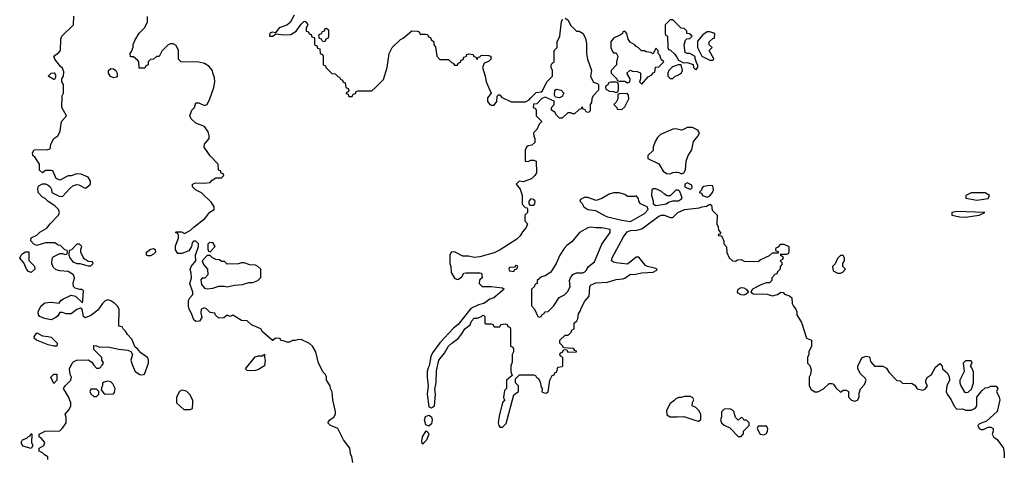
# Model space of a CAD drawing. Header units: inches. Extents: x 2380053 to 2584298, y 380219 to 546618.
# Tile 187 of 256: x 2445368 to 2452304, y 490727 to 493807. Entities that reach past the tile are written whole.
import ezdxf

# ---------------------------------------------------------------- set-up
doc = ezdxf.new("R2010")
doc.units = ezdxf.units.IN
doc.header["$MEASUREMENT"] = 0
doc.layers.add('C4449', color=7, linetype='Continuous')
doc.layers.add('C4459', color=7, linetype='Continuous')

msp = doc.modelspace()

# ---------------------------------------------------------------- linework, layer by layer
at = {"layer": 'C4449', "color": 2}
for points, elevation in [([(2445566, 490710), (2445566, 490730), (2445543.1, 490743.1), (2445530, 490758), (2445506, 490770), (2445506, 490790), (2445538, 490810), (2445546, 490830), (2445520.4, 490860.4), (2445506, 490870), (2445506, 490890), (2445549, 490911), (2445650, 490914), (2445670, 490932), (2445695.3, 490970), (2445695.3, 491010), (2445688.7, 491030), (2445718, 491062), (2445728.7, 491090), (2445729, 491110), (2445712.9, 491152.9), (2445678, 491210), (2445688, 491230), (2445729, 491270), (2445734, 491290), (2445724, 491310), (2445719, 491350), (2445738, 491390), (2445750, 491402), (2445770, 491411.3), (2445850, 491412), (2445876.9, 491396.9), (2445890, 491374), (2445910, 491354), (2445930, 491354), (2445950, 491374), (2445958, 491390), (2445956.4, 491396.4), (2445946, 491410), (2445946, 491430), (2445890, 491486), (2445890, 491514), (2445910, 491512), (2445930, 491502), (2445990, 491504.7), (2446067.1, 491487.1), (2446130, 491481), (2446151.6, 491471.6), (2446162, 491450), (2446151.3, 491410), (2446159.8, 491379.8), (2446182, 491330), (2446214, 491310), (2446230, 491306), (2446248.4, 491311.6), (2446275.3, 491390), (2446275.3, 491410), (2446268.7, 491430), (2446222.7, 491462.7), (2446198, 491490), (2446181.2, 491501.2), (2446158, 491558), (2446128, 491590), (2446114.6, 491614.6), (2446098, 491630), (2446090, 491646), (2446066, 491650), (2446068.7, 491770), (2446058, 491790), (2446038, 491810), (2446010, 491828.7), (2445990, 491835.3), (2445970, 491828.7), (2445951.3, 491810), (2445918, 491762), (2445870, 491724), (2445830, 491708), (2445818, 491718), (2445808.9, 491768.9), (2445796.4, 491776.4), (2445770, 491766), (2445730, 491735.3), (2445695.3, 491735.3), (2445670, 491746), (2445650, 491746), (2445636.9, 491723.1), (2445622, 491710), (2445590, 491695.3), (2445543.1, 491703.1), (2445510, 491718), (2445502, 491730), (2445498, 491750), (2445518, 491790), (2445545.6, 491814.4), (2445590, 491818.8), (2445647.3, 491812.7), (2445658, 491830), (2445677, 491843), (2445730, 491866.8), (2445761, 491861), (2445810, 491814), (2445814, 491830), (2445818, 491898), (2445807.3, 491907.3), (2445792.7, 491907.3), (2445758, 491918), (2445748.4, 491928.4), (2445744, 491950), (2445755.3, 491990), (2445748, 492010), (2445710, 492035.3), (2445650, 492039), (2445625.6, 492045.6), (2445604.7, 492064.7), (2445595.3, 492090), (2445596.4, 492123.6), (2445603.1, 492136.9), (2445650, 492162), (2445670, 492162), (2445690, 492154), (2445702, 492158), (2445706, 492170), (2445702, 492182), (2445687.3, 492187.3), (2445656.4, 492216.4), (2445640.4, 492220.4), (2445616.4, 492236.4), (2445550, 492235.3), (2445490, 492218), (2445467.3, 492227.3), (2445446, 492250), (2445449.1, 492270.9), (2445490, 492291.3), (2445510, 492311.3), (2445560.4, 492339.6), (2445582, 492370), (2445642, 492430), (2445648.7, 492450), (2445642, 492470), (2445616.5, 492496.5), (2445570, 492528), (2445548.9, 492548.9), (2445530, 492558), (2445498, 492590), (2445496.4, 492623.6), (2445503.1, 492636.9), (2445530, 492652), (2445550, 492652), (2445570, 492642), (2445582, 492630), (2445591.6, 492611.6), (2445594, 492590), (2445645.4, 492565.4), (2445670, 492562), (2445720.9, 492619.1), (2445742.7, 492637.3), (2445770, 492646), (2445785.4, 492645.4), (2445830, 492622), (2445836.4, 492623.6), (2445866, 492650), (2445866, 492670), (2445850, 492698), (2445800.4, 492720.4), (2445770, 492722), (2445731.1, 492708.9), (2445710, 492708), (2445650, 492678), (2445626, 492690), (2445602, 492742), (2445590, 492746), (2445550, 492746), (2445528, 492728), (2445508.7, 492748.7), (2445508.7, 492790), (2445477.2, 492837.2), (2445462, 492850), (2445458, 492870), (2445470, 492891.3), (2445567.3, 492892.7), (2445582, 492898), (2445588, 492930), (2445608, 492970), (2445638, 492990), (2445648.9, 493011.1), (2445654.6, 493025.4), (2445662, 493090), (2445698, 493130), (2445666, 493190), (2445668, 493270), (2445678, 493290), (2445678, 493350), (2445666, 493370), (2445666, 493390), (2445678, 493410), (2445680.4, 493440.4), (2445670, 493466), (2445656.4, 493476.4), (2445615.3, 493530), (2445609.2, 493550), (2445645.2, 493574.8), (2445655.3, 493590), (2445658, 493670), (2445666, 493690), (2445748, 493770), (2445748.9, 493831.1)], 54), ([(2447715.3, 490690), (2447708, 490730), (2447699, 490750), (2447694, 490790), (2447649, 490850), (2447609, 490930), (2447558, 490950), (2447538, 490970), (2447553.2, 490990), (2447582, 491010), (2447594, 491030), (2447594, 491050), (2447575.3, 491130), (2447568.4, 491188.4), (2447558, 491210), (2447555.3, 491230), (2447529.3, 491269.3), (2447528.7, 491290), (2447522, 491310), (2447506.6, 491326.6), (2447474, 491390), (2447455.3, 491470), (2447430, 491508), (2447410, 491528), (2447350, 491555.3), (2447325.4, 491554.6), (2447310, 491548), (2447290, 491548), (2447270, 491538), (2447250, 491538), (2447227.3, 491547.3), (2447208.4, 491548.4), (2447202, 491562), (2447170, 491566), (2447151.6, 491548.4), (2447148.4, 491548.4), (2447078, 491610), (2447066, 491630), (2447000.2, 491660.2), (2446970, 491688), (2446930, 491689), (2446870, 491728), (2446850, 491718), (2446830, 491726), (2446807.3, 491707.3), (2446770, 491706), (2446747.3, 491727.3), (2446742, 491742), (2446710, 491746), (2446686, 491770), (2446670, 491778), (2446646.8, 491770), (2446644.5, 491744.5), (2446652, 491710), (2446634.4, 491685.6), (2446610, 491682), (2446594.6, 491694.6), (2446578.9, 491738.9), (2446562, 491770), (2446558, 491790), (2446558, 491830), (2446568, 491850), (2446588.4, 491871.6), (2446588.7, 491890), (2446568, 491950), (2446578, 491990), (2446576.4, 492023.6), (2446568.9, 492048.9), (2446577.2, 492070), (2446608.7, 492110), (2446606, 492150), (2446628.7, 492210), (2446628.4, 492228.4), (2446610, 492248), (2446592.7, 492247.3), (2446583.6, 492236.4), (2446578, 492210), (2446559.8, 492180.2), (2446510, 492161.2), (2446482, 492162), (2446466.6, 492186.6), (2446465.2, 492214.8), (2446488, 492270), (2446487.3, 492287.3), (2446482, 492302), (2446466, 492310), (2446470, 492314), (2446507.3, 492312.7), (2446530, 492302), (2446570, 492322), (2446598, 492350), (2446672.9, 492407.1), (2446708.7, 492451.3), (2446738, 492470), (2446738, 492490), (2446720.4, 492520.4), (2446648.4, 492588.4), (2446606, 492610), (2446586, 492630), (2446586, 492650), (2446610, 492658), (2446670, 492656), (2446710, 492662), (2446723.1, 492676.9), (2446750, 492694), (2446790, 492694), (2446806, 492710), (2446802, 492722), (2446787.3, 492727.3), (2446782, 492742), (2446768.4, 492748.4), (2446766, 492790), (2446709, 492849), (2446669, 492910), (2446669.3, 492930.7), (2446702, 492970), (2446704, 492990), (2446696.5, 493016.5), (2446670, 493055.3), (2446610, 493079), (2446575.3, 493110), (2446566, 493130), (2446582, 493170), (2446599, 493190), (2446610, 493222), (2446630, 493222), (2446670, 493202.8), (2446688.9, 493211.1), (2446708.7, 493250), (2446735.3, 493330), (2446742, 493370), (2446740.4, 493400.4), (2446728, 493430), (2446726, 493450), (2446700.4, 493480.4), (2446670, 493498), (2446630, 493508), (2446506, 493510), (2446486, 493530), (2446488, 493590), (2446470, 493626), (2446450, 493638), (2446430, 493638), (2446414, 493630), (2446370, 493586), (2446350, 493548), (2446332.7, 493547.3), (2446310, 493528), (2446290, 493526), (2446274, 493510), (2446274, 493490), (2446258, 493482), (2446250, 493466), (2446210, 493466), (2446208, 493510), (2446200.4, 493520.4), (2446170, 493546), (2446150, 493546), (2446146, 493570), (2446156.4, 493583.6), (2446167.3, 493612.7), (2446168.4, 493631.6), (2446180.4, 493659.6), (2446209.1, 493710.9), (2446248, 493750), (2446268, 493790), (2446268, 493830)], 50), ([(2447300.7, 493839.3), (2447273.3, 493786.7), (2447250, 493767.7), (2447195.3, 493750), (2447170, 493714), (2447150, 493718), (2447130, 493711.3), (2447128.7, 493690), (2447152, 493690), (2447171.6, 493708.4), (2447230, 493700.9), (2447277.3, 493702.7), (2447314.8, 493725.2), (2447350, 493775.3), (2447370, 493795.3), (2447376.4, 493796.4), (2447386, 493790), (2447398, 493770), (2447386, 493750), (2447387.3, 493727.3), (2447402, 493722), (2447407.3, 493707.3), (2447422, 493702), (2447427.3, 493687.3), (2447442, 493682), (2447446, 493670), (2447446, 493630), (2447462, 493622), (2447467.3, 493607.3), (2447482, 493602), (2447486, 493570), (2447502, 493562), (2447506, 493550), (2447506, 493490), (2447522, 493482), (2447526, 493470), (2447567.3, 493427.3), (2447590, 493426), (2447610, 493406), (2447622, 493402), (2447627.3, 493387.3), (2447642, 493382), (2447647.3, 493367.3), (2447662, 493362), (2447666, 493330), (2447682, 493322), (2447686, 493310), (2447682, 493298), (2447667.3, 493292.7), (2447667.3, 493287.3), (2447682, 493282), (2447687.3, 493267.3), (2447710, 493266), (2447718, 493282), (2447732.7, 493287.3), (2447738, 493302), (2447750, 493306), (2447850, 493306), (2447872.7, 493327.3), (2447930, 493386), (2447958, 493470), (2447972, 493570), (2447992, 493610), (2448050, 493668), (2448070, 493678), (2448130, 493728), (2448167.3, 493727.3), (2448182, 493722), (2448190, 493706), (2448230, 493706), (2448242, 493702), (2448247.3, 493687.3), (2448262, 493682), (2448267.3, 493667.3), (2448286, 493650), (2448286, 493630), (2448296.4, 493616.4), (2448306, 493550), (2448327.3, 493527.3), (2448390, 493526), (2448410, 493506), (2448422, 493502), (2448430, 493486), (2448452.7, 493487.3), (2448458, 493502), (2448472.7, 493507.3), (2448478, 493522), (2448492.7, 493527.3), (2448498, 493542), (2448512.7, 493547.3), (2448518, 493562), (2448530, 493566), (2448562, 493562), (2448567.3, 493547.3), (2448582, 493542), (2448590, 493526), (2448598, 493542), (2448610, 493546), (2448622, 493558), (2448670, 493555.3), (2448686, 493550), (2448688, 493530), (2448670, 493512), (2448640.2, 493499.8), (2448628, 493470), (2448648, 493410), (2448654, 493370), (2448688.7, 493290), (2448664.2, 493255.8), (2448663.6, 493230), (2448679, 493210), (2448690, 493205.1), (2448710, 493205.1), (2448728.2, 493230), (2448732, 493268), (2448742, 493278), (2448750, 493278), (2448762.7, 493262.7), (2448830, 493228), (2448932, 493228), (2448958, 493242), (2448965.4, 493254.6), (2449006.4, 493293.6), (2449042, 493298), (2449050, 493306), (2449082, 493370), (2449122, 493410), (2449122, 493450), (2449112, 493470), (2449112.7, 493487.3), (2449118, 493502), (2449134, 493510), (2449134, 493590), (2449154, 493610), (2449154, 493650), (2449172, 493690), (2449185.4, 493794.6), (2449194, 493810)], 46), ([(2449210, 493818), (2449230, 493806), (2449250, 493766), (2449290, 493726), (2449310, 493726), (2449338, 493710), (2449354.6, 493674.6), (2449360.4, 493640.4), (2449362, 493570), (2449368, 493530), (2449395.3, 493450), (2449390, 493406), (2449410, 493368), (2449438, 493358), (2449446, 493350), (2449446, 493310), (2449408.4, 493271.6), (2449398, 493250), (2449396.4, 493223.6), (2449386, 493210), (2449386, 493170), (2449382, 493158), (2449370, 493154), (2449358, 493158), (2449352.7, 493172.7), (2449338, 493178), (2449330, 493194), (2449322, 493178), (2449310, 493174), (2449276.4, 493143.6), (2449263.6, 493143.6), (2449250, 493152), (2449228.4, 493151.6), (2449190, 493114), (2449170, 493114), (2449150, 493134), (2449136.9, 493156.9), (2449114, 493170), (2449114, 493190), (2449134, 493210), (2449132.7, 493232.7), (2449070, 493262), (2449047.3, 493252.7), (2449010, 493214), (2448987.3, 493212.7), (2448986, 493190), (2449002, 493182), (2449006, 493170), (2449006, 493130), (2449046, 493090), (2449028.4, 493071.6), (2449010, 493034), (2448988.4, 493011.6), (2448988.9, 492988.9), (2448998, 492970), (2448996.4, 492943.6), (2448976.4, 492923.6), (2448950, 492918), (2448938, 492910), (2448928.4, 492888.4), (2448928.7, 492810), (2448950, 492808), (2448970, 492818), (2448990, 492818), (2449006, 492810), (2449008, 492730), (2448998, 492710), (2448973.6, 492686.4), (2448914.6, 492665.4), (2448886, 492670), (2448866, 492650), (2448894, 492614), (2448907.3, 492572.7), (2448908.4, 492508.4), (2448930, 492486), (2448942, 492482), (2448946, 492470), (2448946, 492450), (2448926, 492430), (2448926, 492390), (2448946, 492370), (2448936.4, 492343.6), (2448910, 492314), (2448894.6, 492285.4), (2448870, 492262), (2448753.6, 492186.4), (2448710, 492164.7), (2448610, 492138), (2448570, 492132), (2448530, 492142), (2448490, 492142), (2448430, 492174), (2448408.4, 492171.6), (2448398, 492150), (2448398, 492090), (2448406, 492070), (2448408.4, 492028.4), (2448430, 491988), (2448450, 491978), (2448459.6, 491980.4), (2448483.6, 491996.4), (2448498, 492022), (2448510, 492026), (2448610, 492026), (2448622, 492022), (2448626, 491990), (2448607.3, 491972.7), (2448606, 491950), (2448626, 491930), (2448690, 491928.7), (2448770, 491919), (2448782, 491910), (2448708, 491850), (2448681.2, 491838.8), (2448638, 491810), (2448599.3, 491800.7), (2448546.8, 491773.2), (2448457.5, 491662.5), (2448425.1, 491634.9), (2448327, 491533), (2448277.2, 491462.8), (2448264.1, 491435.9), (2448253.2, 491370), (2448244.8, 491355.2), (2448239.5, 491330), (2448237.6, 491290), (2448246, 491230), (2448239.5, 491170), (2448250, 491082), (2448270, 491075.3), (2448290.7, 491090), (2448296.3, 491170), (2448293.7, 491206.3), (2448302, 491250), (2448304.9, 491335.1), (2448320.7, 491410), (2448359.9, 491460.1), (2448390, 491508.7), (2448411.3, 491530), (2448456.8, 491563.2), (2448484, 491596), (2448504.7, 491630), (2448542, 491658), (2448550, 491686), (2448570, 491706), (2448590, 491706), (2448622, 491718), (2448630, 491726), (2448642, 491722), (2448646, 491710), (2448646, 491670), (2448650, 491666), (2448690, 491666), (2448702, 491662), (2448710, 491646), (2448750, 491646), (2448758, 491662), (2448790, 491666), (2448802, 491662), (2448807.3, 491647.3), (2448822, 491642), (2448826, 491630), (2448826, 491510), (2448842, 491502), (2448846, 491490), (2448846, 491470), (2448838, 491450), (2448836.4, 491396.4), (2448828, 491370), (2448828, 491330), (2448838, 491302), (2448798, 491270), (2448798, 491210), (2448784, 491196), (2448775.3, 491150), (2448778, 491138), (2448786, 491130), (2448768.4, 491111.6), (2448744.7, 491015.3), (2448739.3, 490970), (2448744, 490950), (2448750, 490938), (2448770, 490938), (2448795.5, 490964.5), (2448850, 491166), (2448882, 491190), (2448882, 491230), (2448862, 491250), (2448862, 491278), (2448890, 491306), (2448990, 491306), (2449002, 491302), (2449008, 491288), (2449022, 491282), (2449034.6, 491254.6), (2449041.2, 491221.2), (2449048, 491210), (2449047.3, 491187.3), (2449070, 491178), (2449079.6, 491180.4), (2449091.6, 491188.4), (2449102, 491270), (2449118, 491302), (2449132.7, 491307.3), (2449138, 491322), (2449152.7, 491327.3), (2449158, 491362), (2449190, 491366), (2449194, 491370), (2449194, 491430), (2449178, 491438), (2449174, 491450), (2449178, 491462), (2449192.7, 491467.3), (2449198, 491482), (2449210, 491486), (2449222, 491482), (2449230, 491466), (2449291.6, 491468.4), (2449290, 491474), (2449278, 491478), (2449270, 491492), (2449198, 491498), (2449194, 491510), (2449174, 491530), (2449174, 491550), (2449210, 491586), (2449232.7, 491587.3), (2449252.7, 491607.3), (2449258, 491622), (2449274, 491630), (2449274, 491670), (2449292.7, 491687.3), (2449299.6, 491700.4), (2449303.6, 491736.4), (2449319.6, 491760.4), (2449323.6, 491776.4), (2449350, 491826), (2449379.6, 491860.4), (2449383.6, 491923.6), (2449390, 491938), (2449425.8, 491954.2), (2449510, 491959.3), (2449570, 491978.4), (2449616.7, 491983.3), (2449632.1, 491987.9), (2449670, 492016), (2449694.2, 492014.2), (2449750, 492025.6), (2449830, 492029.6), (2449855.5, 492044.5), (2449858.8, 492050), (2449850, 492056.3), (2449790.4, 492070.4), (2449777.6, 492077.6), (2449730, 492136), (2449710, 492136), (2449650, 492086), (2449570, 492096), (2449550, 492101), (2449538, 492110), (2449542.8, 492130), (2449620.7, 492279.3), (2449647.1, 492312.9), (2449670, 492324), (2449714.4, 492325.6), (2449750, 492334), (2449870, 492425.1), (2449888.9, 492431.1), (2449911, 492431), (2449950, 492414), (2449970, 492415.3), (2450000, 492445.3)], 46), ([(2450000, 493775.3), (2449970, 493806), (2449950, 493806), (2449914, 493770), (2449914, 493710), (2449918, 493698), (2449930, 493694), (2449932.7, 493687.3), (2449934, 493610), (2449938, 493598), (2449952.7, 493592.7), (2449983.6, 493563.6), (2450000, 493537.8)], 46), ([(2450000, 493485.9), (2449979.8, 493480.2), (2449966, 493474), (2449942, 493450), (2449934, 493430), (2449934, 493410), (2449950, 493394), (2449970, 493394), (2449986, 493410), (2450000, 493414.7)], 46), ([(2450000, 493036.5), (2449990, 493039), (2449970, 493037.2), (2449881.4, 492998.6), (2449861.4, 492978.6), (2449844.7, 492950), (2449831.3, 492910), (2449830, 492886), (2449794, 492850), (2449794, 492830), (2449870, 492791.3), (2449901, 492741), (2449923.6, 492723.6), (2449950, 492722), (2449970, 492732), (2449990, 492734), (2450000, 492732.9)], 46), ([(2450000, 492606), (2449990, 492606), (2449950, 492566), (2449930, 492568), (2449910, 492578), (2449890, 492598), (2449866, 492610), (2449850, 492615.3), (2449830, 492615.3), (2449822, 492610), (2449818, 492570), (2449830.9, 492530.9), (2449831.3, 492510), (2449850, 492498.8), (2449910, 492507.6), (2449922, 492510), (2449937.5, 492522.5), (2449968, 492532), (2450000, 492531.5)], 46), ([(2450000, 491143), (2449990, 491138), (2449976.9, 491123.1), (2449950, 491106), (2449923.6, 491056.4), (2449926.4, 491026.4), (2449950, 491011.3), (2450000, 491012)], 50)]:
    msp.add_lwpolyline(points, dxfattribs=dict(at, elevation=elevation))
for points, elevation in [([(2447530, 493746), (2447518, 493742), (2447512.7, 493727.3), (2447498, 493722), (2447492.7, 493707.3), (2447478, 493702), (2447474, 493690), (2447478, 493678), (2447492.7, 493672.7), (2447498, 493658), (2447510, 493654), (2447522, 493658), (2447527.3, 493672.7), (2447542, 493678), (2447546, 493690), (2447546, 493730)], 46), ([(2449630, 493726), (2449618, 493722), (2449614, 493710), (2449599.8, 493700.2), (2449550, 493678), (2449532, 493650), (2449531.6, 493611.6), (2449543.6, 493583.6), (2449550, 493574), (2449570, 493574), (2449582, 493550), (2449572, 493510), (2449571.6, 493488.4), (2449534, 493450), (2449534, 493430), (2449574, 493390), (2449578, 493378), (2449590, 493374), (2449630, 493374), (2449650, 493362), (2449666, 493370), (2449668, 493390), (2449646, 493430), (2449666, 493450), (2449671.6, 493451.6), (2449690, 493442), (2449710, 493444.7), (2449736, 493436), (2449742, 493430), (2449742, 493390), (2449734, 493370), (2449750, 493354), (2449796.4, 493403.6), (2449820.4, 493419.6), (2449830, 493434), (2449842, 493438), (2449847.3, 493472.7), (2449870, 493474), (2449906, 493510), (2449887.3, 493527.3), (2449876.4, 493556.4), (2449866, 493570), (2449866, 493590), (2449850, 493606), (2449830, 493566), (2449815.3, 493575.3), (2449781.2, 493581.2), (2449770, 493588), (2449747.3, 493587.3), (2449726, 493610), (2449710, 493618), (2449702, 493630), (2449669.3, 493649.3), (2449655.3, 493670), (2449646, 493710)], 46), ([(2445610, 493386), (2445568.7, 493410), (2445590, 493431.3), (2445612, 493432), (2445619.6, 493419.6), (2445619.6, 493400.4), (2445614, 493386)], 54), ([(2446030, 493397.2), (2446007, 493407), (2445993.2, 493430), (2445994, 493450), (2446010, 493462.8), (2446030, 493461), (2446044.7, 493450), (2446054.8, 493430), (2446054.8, 493410), (2446050, 493402)], 50), ([(2449570, 493366), (2449530, 493366), (2449518, 493362), (2449510, 493346), (2449498, 493342), (2449494, 493330), (2449498, 493318), (2449523.6, 493303.6), (2449550, 493302), (2449570, 493294), (2449582, 493298), (2449587.3, 493312.7), (2449587.3, 493347.3), (2449582, 493362)], 46), ([(2449170, 493258), (2449142, 493262), (2449136.4, 493276.4), (2449138, 493310), (2449150, 493318), (2449182, 493310), (2449202, 493290), (2449190, 493266)], 46), ([(2449647.3, 493287.3), (2449590, 493286), (2449582, 493278), (2449582, 493250), (2449570, 493226), (2449554, 493210), (2449574, 493190), (2449578, 493178), (2449610, 493174), (2449630, 493194), (2449658, 493250), (2449656.4, 493276.4)], 46), ([(2449550, 492589.3), (2449520.4, 492579.6), (2449470, 492549), (2449430, 492535.3), (2449370, 492555.3), (2449345.4, 492554.6), (2449318, 492542), (2449314, 492530), (2449330, 492514), (2449342, 492490), (2449370, 492472), (2449423.4, 492463.4), (2449487.5, 492427.5), (2449510, 492420.4), (2449610, 492396), (2449670, 492387.3), (2449770, 492442.4), (2449796, 492470), (2449789, 492489), (2449742, 492510), (2449728.7, 492530), (2449728, 492548), (2449710, 492566), (2449698, 492562), (2449650, 492562), (2449630, 492575.3), (2449590, 492589)], 46), ([(2448970, 492546), (2448954, 492530), (2448954, 492510), (2448962, 492502), (2448990, 492502), (2448998, 492510), (2448999, 492530), (2448990, 492542)], 46), ([(2449390, 492345.6), (2449370, 492342.9), (2449310.7, 492310), (2449256.7, 492243.3), (2449222.5, 492217.5), (2449203.4, 492196.6), (2449174, 492150), (2449147.7, 492090), (2449110.4, 492029.6), (2449070, 492004), (2449043.6, 491996.4), (2449014, 491970), (2449014, 491950), (2448998, 491942), (2448994, 491930), (2448974, 491910), (2448972.7, 491792.7), (2448994, 491770), (2449018, 491718), (2449030, 491714), (2449042, 491718), (2449046, 491730), (2449062, 491738), (2449068.4, 491751.6), (2449090, 491754), (2449128.4, 491791.6), (2449168.9, 491851.1), (2449206, 491870), (2449230, 491894), (2449246, 491930), (2449242, 491970), (2449248.7, 491990), (2449265.6, 492014.4), (2449290, 492026), (2449334, 492026), (2449350, 492031.3), (2449359.3, 492040.7), (2449374, 492070), (2449416.9, 492103.1), (2449470, 492227.7), (2449528, 492310), (2449528, 492330), (2449470, 492342), (2449430, 492340.7)], 46), ([(2445790, 492226), (2445770, 492226), (2445732.7, 492187.3), (2445718, 492182), (2445714, 492150), (2445722, 492130), (2445742.8, 492102.8), (2445770, 492091.3), (2445791.3, 492091.3), (2445850, 492074), (2445870, 492074), (2445886, 492090), (2445882, 492102), (2445850, 492106), (2445823.1, 492123.1), (2445814.6, 492134.6), (2445798, 492170), (2445798, 492190), (2445806, 492210)], 54), ([(2446730, 492238), (2446703.6, 492236.4), (2446692.7, 492227.3), (2446692.7, 492192.7), (2446698, 492178), (2446710, 492174), (2446746, 492210)], 50), ([(2445450, 492028), (2445430, 492035.3), (2445415.3, 492050), (2445396.4, 492096.4), (2445368.4, 492128.4), (2445378, 492150), (2445390, 492162), (2445410, 492172), (2445432.7, 492172.7), (2445432.7, 492112.7), (2445471.6, 492071.6), (2445474, 492050)], 54), ([(2446270, 492145.2), (2446262, 492150), (2446262, 492170), (2446290, 492191), (2446310, 492196), (2446322, 492190), (2446324.7, 492170), (2446310, 492155.3), (2446290, 492145.2)], 50), ([(2446710, 492146), (2446690, 492146), (2446654, 492110), (2446663.6, 492083.6), (2446691.6, 492051.6), (2446694, 492010), (2446671.6, 491988.4), (2446652.7, 491987.3), (2446643.6, 491976.4), (2446650, 491942), (2446670, 491918), (2446690, 491912), (2446730, 491918), (2446770, 491931.3), (2446810, 491931.3), (2446830, 491926.8), (2446882, 491938), (2446938, 491942), (2446983.1, 491956.9), (2447010, 491958), (2447046, 491970), (2447067.3, 491992.7), (2447066, 492050), (2447046, 492070), (2447030, 492078), (2446990, 492082), (2446950, 492095.3), (2446930, 492095.3), (2446908.9, 492088.9), (2446830, 492086), (2446810, 492106), (2446790, 492106), (2446776.4, 492116.4), (2446750, 492118), (2446726, 492130)], 50), ([(2448863.6, 492076.4), (2448854, 492066), (2448818, 492062), (2448814, 492050), (2448818, 492038), (2448850, 492034), (2448854.6, 492045.4), (2448870, 492054), (2448878, 492070), (2448875.3, 492075.3)], 46), ([(2445610, 491509), (2445570, 491519), (2445486, 491550), (2445470, 491566), (2445470, 491574), (2445490, 491602), (2445530, 491582), (2445570, 491578), (2445590, 491571.3), (2445632, 491530), (2445630, 491509)], 54), ([(2446994.6, 491334.6), (2446970, 491338), (2446958, 491350), (2447026.6, 491433.4), (2447050, 491441), (2447078, 491442), (2447092, 491452), (2447092, 491430), (2447098, 491410), (2447092, 491370), (2447050, 491345.2), (2447030, 491337.2)], 50), ([(2445610, 491246), (2445588.7, 491290), (2445610, 491311.3), (2445630, 491311.3), (2445631.1, 491268.9)], 54), ([(2445990, 491262), (2445963.6, 491256.4), (2445952, 491248), (2445952, 491232), (2445943.6, 491216.4), (2445942, 491202), (2445959.6, 491179.6), (2445971.6, 491171.6), (2446030, 491174), (2446036.4, 491183.6), (2446042, 491210), (2446024.7, 491244.7), (2446010, 491258)], 54), ([(2445910, 491206), (2445870, 491206), (2445862, 491190), (2445870, 491174), (2445890, 491154), (2445910, 491154), (2445926, 491170), (2445926, 491190)], 54), ([(2446510, 491198), (2446494, 491190), (2446472, 491150), (2446474, 491110), (2446523.6, 491063.6), (2446570, 491062), (2446586, 491070), (2446588, 491110), (2446587.3, 491127.3), (2446570, 491166), (2446546, 491190), (2446534.6, 491194.6)], 54), ([(2448250, 490946), (2448230, 490954), (2448220.7, 490990), (2448226.7, 491013.3), (2448250, 491022.8), (2448270, 491011.3), (2448274.4, 490990), (2448270, 490962)], 46), ([(2448210, 490818), (2448203.1, 490823.1), (2448200.9, 490840.9), (2448205.1, 490870), (2448232, 490912), (2448243.6, 490903.6), (2448250.4, 490889.6), (2448233.5, 490846.5), (2448213.2, 490826.8)], 46), ([(2445450, 490788), (2445390, 490806), (2445378, 490830), (2445388, 490850), (2445419, 490861), (2445430, 490874), (2445442, 490878), (2445450, 490894), (2445454, 490890), (2445452, 490830), (2445462, 490810)], 54)]:
    msp.add_lwpolyline(points, close=True, dxfattribs=dict(at, elevation=elevation))
at = {"layer": 'C4459', "color": 2}
for points, elevation in [([(2450000, 493537.8), (2450010, 493522), (2450043.6, 493503.6), (2450070, 493506), (2450112, 493492), (2450114, 493470), (2450130, 493454), (2450146, 493470), (2450146, 493490), (2450138, 493498), (2450127.3, 493532.7), (2450127.3, 493547.3), (2450090, 493568), (2450070, 493568), (2450056.4, 493576.4), (2450048, 493630), (2450058, 493662), (2450068.4, 493671.6), (2450090, 493674), (2450106, 493690), (2450087.3, 493707.3), (2450068.7, 493708.7), (2450067.3, 493727.3), (2450050, 493746), (2450027.3, 493747.3), (2450000, 493775.3)], 46), ([(2450000, 493414.7), (2450010, 493418), (2450030, 493432), (2450037.2, 493450), (2450028, 493488), (2450010, 493488.7), (2450000, 493485.9)], 46), ([(2450000, 492732.9), (2450011.6, 492731.6), (2450030, 492722), (2450046, 492730), (2450058, 492750), (2450062, 492810), (2450078, 492850), (2450102, 492890), (2450115.3, 492950), (2450148, 492990), (2450158, 493010), (2450146, 493030), (2450108.4, 493048.4), (2450070, 493048.7), (2450050, 493035.3), (2450030, 493029), (2450000, 493036.5)], 46), ([(2450000, 492531.5), (2450010, 492531.3), (2450030, 492546), (2450034, 492554), (2450018, 492598), (2450010, 492606), (2450000, 492606)], 46), ([(2450000, 492445.3), (2450004.7, 492450), (2450051.3, 492470), (2450157.3, 492482.7), (2450174, 492490), (2450205.8, 492494.2), (2450230, 492508.7), (2450240.4, 492500.4), (2450245.2, 492465.2), (2450282, 492430), (2450279, 492370), (2450289, 492350), (2450290, 492326), (2450306, 492310), (2450302, 492298), (2450290, 492294), (2450288.4, 492288.4), (2450310, 492286), (2450316.4, 492276.4), (2450327.3, 492247.3), (2450328.4, 492228.4), (2450347.3, 492207.3), (2450348.4, 492168.4), (2450366, 492130), (2450388.4, 492108.4), (2450410, 492108), (2450423.6, 492116.4), (2450450, 492118), (2450472.7, 492107.3), (2450570, 492106), (2450583.6, 492116.4), (2450650, 492146), (2450670, 492166), (2450714, 492166), (2450712.7, 492172.7), (2450698, 492178), (2450694, 492190), (2450698, 492202), (2450712.7, 492207.3), (2450730, 492226), (2450750, 492226), (2450786, 492210), (2450786, 492170), (2450782, 492158), (2450770, 492154), (2450726, 492154), (2450727.3, 492147.3), (2450742, 492142), (2450746, 492130), (2450742, 492118), (2450726, 492110), (2450738, 492098), (2450736.4, 492083.6), (2450726, 492070), (2450726, 492050), (2450707.3, 492032.7), (2450702, 492018), (2450687.3, 492012.7), (2450666, 491990), (2450666, 491970), (2450650, 491954), (2450630, 491954), (2450590, 491941), (2450529.3, 491910.7), (2450518, 491890), (2450536.4, 491876.4), (2450634, 491874), (2450670, 491862), (2450706.4, 491873.6), (2450730, 491888), (2450747.3, 491887.3), (2450755.3, 491875.3), (2450790, 491862), (2450808, 491850), (2450808.9, 491808.9), (2450818, 491790), (2450835.3, 491770), (2450842, 491750), (2450842, 491730), (2450875.1, 491675.1), (2450910, 491566), (2450946, 491550), (2450946, 491510), (2450926, 491470), (2450926, 491450), (2450918, 491430), (2450918, 491390), (2450933.6, 491373.6), (2450943.1, 491343.1), (2450939, 491310), (2450929, 491290), (2450928.7, 491270), (2450928.9, 491228.9), (2450943.1, 491203.1), (2450968.4, 491188.4), (2450990, 491188), (2451031, 491209), (2451070, 491246), (2451090, 491246), (2451102, 491242), (2451116.4, 491216.4), (2451150, 491186), (2451170, 491198), (2451190, 491198), (2451206, 491190), (2451206, 491150), (2451228, 491128), (2451250, 491122), (2451270, 491128), (2451281, 491150), (2451282, 491178), (2451291.1, 491208.9), (2451319.8, 491240.2), (2451331.3, 491270), (2451323.6, 491283.6), (2451290, 491314), (2451272, 491350), (2451272, 491370), (2451302, 491430), (2451330, 491438), (2451354.6, 491434.6), (2451360.4, 491400.4), (2451389.1, 491369.1), (2451448.4, 491368.4), (2451473.6, 491353.6), (2451490, 491326), (2451547.3, 491267.3), (2451570, 491266), (2451590, 491246), (2451650, 491248), (2451674.6, 491234.6), (2451689.1, 491209.1), (2451730, 491198), (2451750, 491208), (2451762, 491230), (2451752, 491250), (2451752, 491270), (2451762, 491290), (2451791.1, 491308.9), (2451819.6, 491360.4), (2451850, 491386), (2451867.3, 491367.3), (2451868, 491350), (2451900.4, 491320.4), (2451916.4, 491296.4), (2451918, 491270), (2451898, 491230), (2451895.3, 491190), (2451902, 491170), (2451928.7, 491130), (2451950, 491086), (2451970, 491066), (2452010, 491068), (2452030, 491058), (2452070, 491058), (2452094, 491070), (2452103.6, 491076.4), (2452111.3, 491090), (2452111.3, 491150), (2452145.4, 491194.6), (2452170, 491215.3), (2452190, 491218), (2452210, 491228), (2452247.3, 491227.3), (2452258, 491210), (2452248.7, 491190), (2452268.7, 491150), (2452273.2, 491130), (2452254, 491050), (2452178, 490982), (2452130, 490962), (2452118, 490950), (2452126, 490930), (2452142, 490922), (2452156.9, 490923.1), (2452190, 490938), (2452210, 490938), (2452226, 490930), (2452226, 490910), (2452218, 490890), (2452228, 490870), (2452252.9, 490852.9), (2452298, 490790), (2452304, 490750), (2452302, 490722)], 46), ([(2450000, 491012), (2450047.3, 491012.7), (2450130, 490984.7), (2450150, 490982), (2450167.3, 490992.7), (2450167.3, 491027.3), (2450154.6, 491054.6), (2450130, 491078), (2450106, 491090), (2450108.4, 491111.6), (2450118, 491130), (2450110, 491146), (2450094.6, 491154.6), (2450050, 491155.3), (2450030, 491148), (2450010, 491148), (2450000, 491143)], 50)]:
    msp.add_lwpolyline(points, dxfattribs=dict(at, elevation=elevation))
for points, elevation in [([(2450230, 493722), (2450210, 493722), (2450179.6, 493700.4), (2450143.6, 493656.4), (2450142, 493610), (2450174, 493550), (2450230, 493522), (2450250, 493522), (2450258, 493530), (2450256.4, 493536.4), (2450226, 493590), (2450246, 493610), (2450226, 493630), (2450226, 493650), (2450250, 493674), (2450262, 493678), (2450266, 493710)], 46), ([(2450070, 492658), (2450054, 492650), (2450054, 492630), (2450090, 492614), (2450102, 492618), (2450106, 492630), (2450102, 492642)], 46), ([(2450230, 492640.9), (2450186.8, 492633.2), (2450176.9, 492623.1), (2450170, 492606), (2450154, 492590), (2450170, 492584.7), (2450178.8, 492570), (2450210, 492558.4), (2450230, 492567.3), (2450249.6, 492590), (2450255.8, 492610), (2450250, 492637.2)], 46), ([(2452170, 492589.2), (2452070, 492589), (2452032, 492570), (2452032, 492550), (2452110, 492536.3), (2452190, 492547.7), (2452199, 492570)], 46), ([(2451970, 492457.2), (2451934, 492450), (2451934, 492430), (2451990, 492418.8), (2452030, 492417.3), (2452110, 492427.7), (2452126, 492430), (2452166, 492450)], 46), ([(2451170, 492146), (2451150, 492146), (2451130, 492126), (2451112.7, 492087.3), (2451094, 492070), (2451098, 492038), (2451130, 492022), (2451150, 492022), (2451166, 492030), (2451186, 492050), (2451166, 492070), (2451166, 492090), (2451178, 492110), (2451178, 492130)], 46), ([(2450470, 491869), (2450449.4, 491869.4), (2450430, 491882), (2450425.2, 491890), (2450429.5, 491910.5), (2450450, 491922.8), (2450470, 491918.8), (2450484.7, 491910), (2450502, 491890), (2450485.4, 491874.6)], 46), ([(2452070, 491406), (2452030, 491406), (2452014, 491390), (2452022, 491330), (2451991.6, 491268.4), (2451991.3, 491250), (2451998, 491230), (2452022, 491190), (2452030, 491182), (2452050, 491184.7), (2452074, 491206), (2452088, 491250), (2452087.3, 491327.3), (2452076.4, 491356.4), (2452066, 491370), (2452078, 491390)], 46), ([(2450370, 491068), (2450330, 491066), (2450312.7, 491047.3), (2450311.6, 491011.6), (2450304.7, 490990), (2450312, 490970), (2450330, 490952), (2450370, 490934), (2450430, 490874), (2450450, 490874), (2450467.3, 490892.7), (2450468, 490910), (2450506, 490950), (2450506, 490970), (2450487.3, 490987.3), (2450468.4, 490988.4), (2450462, 491002), (2450450, 491006), (2450430, 490988), (2450426, 490990), (2450410, 491006), (2450398, 491050), (2450390, 491058)], 50), ([(2450630, 490946), (2450570, 490946), (2450562, 490930), (2450584.7, 490890), (2450610, 490884.7), (2450630, 490894), (2450635.3, 490910), (2450638, 490930)], 50)]:
    msp.add_lwpolyline(points, close=True, dxfattribs=dict(at, elevation=elevation))

doc.saveas('drawing.dxf')
